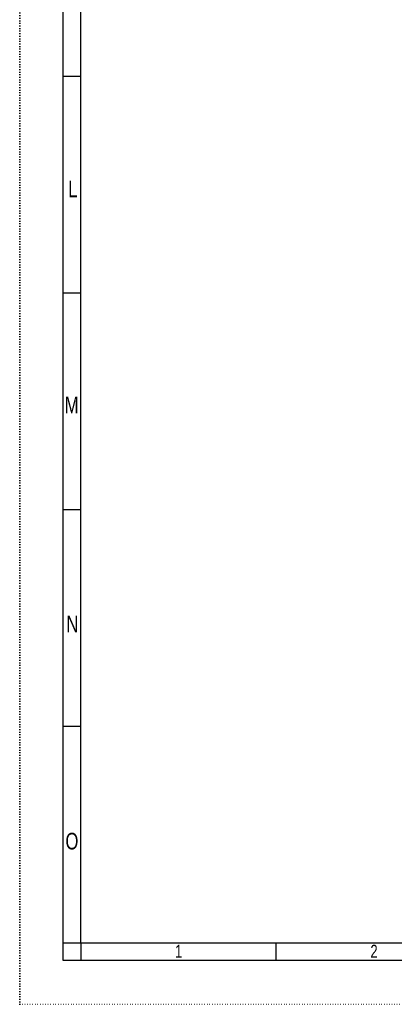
# Model space of a CAD drawing. Extents: x 0 to 594, y 0 to 841.
# Tile 1 of 14: x 0 to 107, y 0 to 282. Entities that reach past the tile are written whole.
import ezdxf

# ---------------------------------------------------------------- set-up
doc = ezdxf.new("R2010")
doc.units = 0
doc.linetypes.add('SLD-PUNTI', pattern=[0.635, 0, -0.635])
doc.linetypes.add('SLD-SOLIDO', pattern=[0])
doc.layers.get('0').update_dxf_attribs({"linetype": 'CONTINUOUS'})
doc.styles.add('SLDTEXTSTYLE2', font='ARIALN.TTF', dxfattribs={"width": 0.87})

msp = doc.modelspace()

# ---------------------------------------------------------------- linework, layer by layer
at = {"color": 7, "linetype": 'SLD-PUNTI'}
for q in [(0.001, 841), (594.499, -0.001)]:
    msp.add_line((0.001, -0.001), q, dxfattribs=at)
at = {"color": 7, "linetype": 'SLD-SOLIDO'}
for p, q in [((12.501, 12.499), (12.501, 828.499)), ((17.501, 17.499), (17.501, 823.499)), ((17.501, 265.499), (12.501, 265.499)), ((17.501, 203.499), (12.501, 203.499)), ((17.501, 141.499), (12.501, 141.499)), ((17.501, 79.499), (12.501, 79.499)), ((17.501, 17.499), (12.501, 17.499)), ((17.501, 17.499), (12.501, 17.499)), ((577.001, 17.499), (17.501, 17.499)), ((17.501, 17.499), (17.501, 12.499)), ((73.451, 12.499), (73.451, 17.499)), ((582.001, 12.499), (12.501, 12.499))]:
    msp.add_line(p, q, dxfattribs=at)

# ---------------------------------------------------------------- texts
at = {"color": 7, "linetype": 'CONTINUOUS', "attachment_point": 2, "style": 'SLDTEXTSTYLE2'}
for s, insert, char_height in [('L', (15.227, 235.716), 4.763), ('M', (14.888, 173.893), 4.763), ('N', (15.063, 111.261), 4.763), ('O', (14.963, 49.079), 4.763), ('1', (45.525, 17.028), 3.704), ('2', (101.475, 17.028), 3.704)]:
    msp.add_mtext(s, dxfattribs=dict(at, insert=insert, char_height=char_height))

doc.saveas('drawing.dxf')
